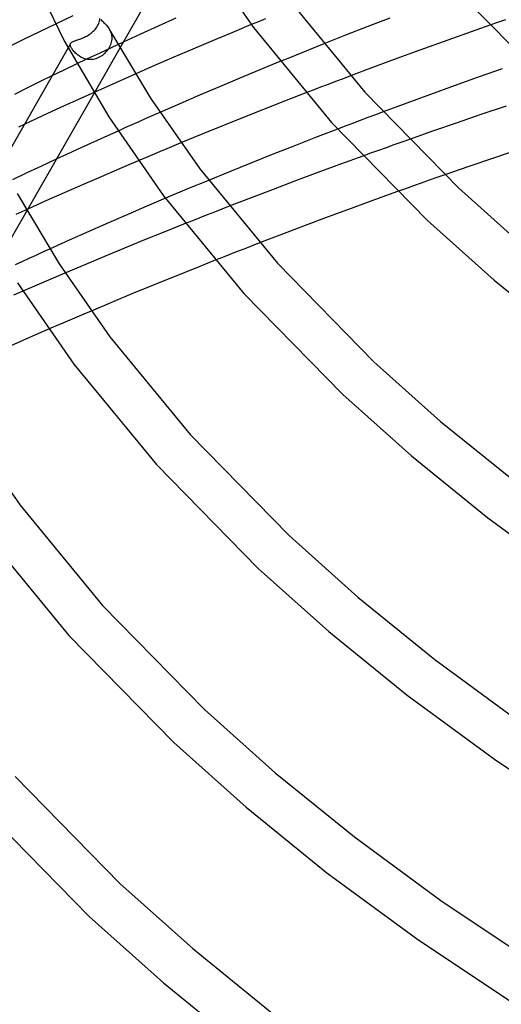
# Model space of a CAD drawing. Header units: millimetres. Extents: x -470 to 470, y -236 to 403.
# Tile 20 of 107: x -288 to -246, y 106 to 193. Entities that reach past the tile are written whole.
import ezdxf

# ---------------------------------------------------------------- set-up
doc = ezdxf.new("R2010")
doc.units = ezdxf.units.MM
doc.layers.add('HIDDEN', color=7, linetype='Continuous')
doc.layers.add('THICK', color=7, linetype='Continuous')

msp = doc.modelspace()

# ---------------------------------------------------------------- linework, layer by layer
at = {"layer": 'HIDDEN'}
for p, q in [((-283.539, 193.327), (-285.065, 192.603)), ((-281.166, 192.879), (-281.142, 192.987)), ((-281.142, 192.987), (-281.125, 193.095)), ((-266.443, 193.073), (-267.078, 192.813)), ((-245.166, 192.989), (-245.858, 192.749)), ((-281.714, 191.962), (-281.629, 192.047)), ((-281.629, 192.047), (-281.549, 192.138)), ((-281.549, 192.138), (-281.473, 192.234)), ((-281.473, 192.234), (-281.404, 192.335)), ((-281.404, 192.335), (-281.34, 192.442)), ((-281.34, 192.442), (-281.284, 192.551)), ((-281.284, 192.551), (-281.237, 192.66)), ((-281.237, 192.66), (-281.197, 192.77)), ((-281.197, 192.77), (-281.166, 192.879)), ((-280.274, 192.107), (-280.222, 192.005)), ((-267.078, 192.813), (-267.711, 192.553)), ((-245.858, 192.749), (-246.541, 192.51)), ((-283.286, 191.141), (-283.202, 191.17)), ((-283.202, 191.17), (-283.113, 191.2)), ((-283.113, 191.2), (-283.019, 191.232)), ((-283.019, 191.232), (-282.921, 191.267)), ((-282.921, 191.267), (-282.819, 191.305)), ((-282.819, 191.305), (-282.715, 191.346)), ((-282.715, 191.346), (-282.61, 191.391)), ((-282.61, 191.391), (-282.504, 191.438)), ((-282.504, 191.438), (-282.398, 191.49)), ((-282.398, 191.49), (-282.292, 191.545)), ((-282.292, 191.545), (-282.189, 191.605)), ((-282.189, 191.605), (-282.088, 191.668)), ((-282.088, 191.668), (-281.989, 191.735)), ((-281.989, 191.735), (-281.894, 191.806)), ((-281.894, 191.806), (-281.802, 191.881)), ((-281.802, 191.881), (-281.714, 191.962)), ((-280.222, 192.005), (-280.178, 191.902)), ((-280.178, 191.902), (-280.142, 191.798)), ((-280.142, 191.798), (-280.113, 191.693)), ((-280.113, 191.693), (-280.093, 191.587)), ((-280.082, 191.253), (-280.096, 191.134)), ((-280.093, 191.587), (-280.081, 191.48)), ((-280.077, 191.371), (-280.082, 191.253)), ((-280.081, 191.48), (-280.077, 191.371)), ((-283.731, 190.894), (-283.955, 190.502)), ((-283.758, 190.804), (-283.75, 190.847)), ((-283.757, 190.757), (-283.758, 190.804)), ((-283.748, 190.706), (-283.757, 190.757)), ((-283.75, 190.847), (-283.735, 190.887)), ((-283.732, 190.65), (-283.748, 190.706)), ((-283.735, 190.887), (-283.713, 190.92)), ((-283.708, 190.591), (-283.732, 190.65)), ((-283.713, 190.92), (-283.685, 190.951)), ((-283.677, 190.528), (-283.708, 190.591)), ((-283.685, 190.951), (-283.65, 190.98)), ((-283.64, 190.464), (-283.677, 190.528)), ((-283.65, 190.98), (-283.607, 191.008)), ((-283.596, 190.396), (-283.64, 190.464)), ((-283.607, 191.008), (-283.557, 191.035)), ((-283.546, 190.326), (-283.596, 190.396)), ((-283.557, 191.035), (-283.5, 191.061)), ((-283.49, 190.253), (-283.546, 190.326)), ((-283.5, 191.061), (-283.436, 191.087)), ((-283.436, 191.087), (-283.364, 191.113)), ((-283.364, 191.113), (-283.286, 191.141)), ((-279.359, 190.481), (-281.644, 186.486)), ((-280.13, 190.51), (-281.195, 190.01)), ((-280.45, 190.311), (-280.533, 190.203)), ((-280.374, 190.423), (-280.45, 190.311)), ((-280.307, 190.538), (-280.374, 190.423)), ((-280.247, 190.654), (-280.307, 190.538)), ((-280.196, 190.773), (-280.247, 190.654)), ((-280.153, 190.893), (-280.196, 190.773)), ((-280.12, 191.014), (-280.153, 190.893)), ((-279.057, 191.009), (-280.13, 190.51)), ((-280.096, 191.134), (-280.12, 191.014)), ((-262.583, 190.321), (-263.232, 190.06)), ((-261.932, 190.582), (-262.583, 190.321)), ((-261.279, 190.843), (-261.932, 190.582)), ((-283.428, 190.179), (-283.49, 190.253)), ((-283.359, 190.105), (-283.428, 190.179)), ((-283.285, 190.03), (-283.359, 190.105)), ((-282.251, 189.512), (-283.298, 189.014)), ((-283.204, 189.955), (-283.285, 190.03)), ((-283.118, 189.883), (-283.204, 189.955)), ((-283.026, 189.813), (-283.118, 189.883)), ((-282.928, 189.746), (-283.026, 189.813)), ((-282.824, 189.684), (-282.928, 189.746)), ((-282.715, 189.627), (-282.824, 189.684)), ((-282.602, 189.577), (-282.715, 189.627)), ((-282.485, 189.535), (-282.602, 189.577)), ((-282.364, 189.5), (-282.485, 189.535)), ((-282.239, 189.475), (-282.364, 189.5)), ((-281.195, 190.01), (-282.251, 189.512)), ((-282.112, 189.459), (-282.239, 189.475)), ((-281.985, 189.454), (-282.112, 189.459)), ((-281.858, 189.458), (-281.985, 189.454)), ((-281.731, 189.473), (-281.858, 189.458)), ((-281.604, 189.498), (-281.731, 189.473)), ((-281.48, 189.533), (-281.604, 189.498)), ((-281.359, 189.577), (-281.48, 189.533)), ((-281.242, 189.629), (-281.359, 189.577)), ((-281.129, 189.69), (-281.242, 189.629)), ((-281.019, 189.758), (-281.129, 189.69)), ((-280.913, 189.833), (-281.019, 189.758)), ((-280.811, 189.916), (-280.913, 189.833)), ((-280.714, 190.005), (-280.811, 189.916)), ((-280.621, 190.101), (-280.714, 190.005)), ((-280.533, 190.203), (-280.621, 190.101)), ((-264.521, 189.537), (-265.162, 189.275)), ((-263.878, 189.798), (-264.521, 189.537)), ((-263.232, 190.06), (-263.878, 189.798)), ((-283.298, 189.014), (-284.339, 188.515)), ((-284.339, 188.515), (-285.379, 188.013)), ((-277.991, 188.179), (-279.664, 187.44)), ((-259.567, 187.761), (-260.23, 187.509)), ((-258.902, 188.012), (-259.567, 187.761)), ((-279.664, 187.44), (-281.327, 186.698)), ((-261.553, 187.003), (-262.212, 186.75)), ((-260.892, 187.256), (-261.553, 187.003)), ((-260.23, 187.509), (-260.892, 187.256)), ((-282.976, 185.954), (-284.612, 185.209)), ((-281.327, 186.698), (-282.976, 185.954)), ((-262.212, 186.75), (-262.87, 186.496)), ((-284.612, 185.209), (-286.233, 184.463)), ((-286.233, 184.463), (-287.837, 183.717)), ((-277.052, 184.222), (-277.671, 183.948)), ((-276.431, 184.495), (-277.052, 184.222)), ((-275.81, 184.768), (-276.431, 184.495)), ((-257.372, 184.313), (-258.046, 184.058)), ((-256.697, 184.568), (-257.372, 184.313)), ((-256.021, 184.821), (-256.697, 184.568)), ((-278.905, 183.4), (-279.519, 183.125)), ((-278.289, 183.674), (-278.905, 183.4)), ((-277.671, 183.948), (-278.289, 183.674)), ((-259.39, 183.547), (-260.06, 183.29)), ((-258.718, 183.803), (-259.39, 183.547)), ((-258.046, 184.058), (-258.718, 183.803)), ((-274.578, 181.805), (-275.208, 181.543)), ((-273.947, 182.067), (-274.578, 181.805)), ((-255.745, 181.648), (-256.434, 181.4)), ((-255.055, 181.894), (-255.745, 181.648)), ((-254.365, 182.14), (-255.055, 181.894)), ((-253.675, 182.385), (-254.365, 182.14)), ((-277.097, 180.75), (-277.725, 180.484)), ((-276.468, 181.015), (-277.097, 180.75)), ((-275.838, 181.279), (-276.468, 181.015)), ((-275.208, 181.543), (-275.838, 181.279)), ((-257.123, 181.152), (-257.811, 180.903)), ((-256.434, 181.4), (-257.123, 181.152)), ((-286.305, 180.018), (-287.6, 179.409)), ((-284.996, 180.628), (-286.305, 180.018)), ((-287.6, 179.409), (-288.883, 178.8)), ((-251.239, 179.002), (-251.937, 178.757)), ((-250.536, 179.249), (-251.239, 179.002)), ((-272.776, 178.222), (-273.415, 177.957)), ((-272.136, 178.487), (-272.776, 178.222)), ((-271.493, 178.752), (-272.136, 178.487)), ((-253.332, 178.262), (-254.028, 178.013)), ((-252.634, 178.51), (-253.332, 178.262)), ((-251.937, 178.757), (-252.634, 178.51)), ((-274.683, 177.427), (-275.314, 177.162)), ((-274.05, 177.692), (-274.683, 177.427)), ((-273.415, 177.957), (-274.05, 177.692)), ((-254.028, 178.013), (-254.725, 177.764)), ((-269.666, 176.449), (-270.32, 176.194)), ((-287.619, 176.043), (-289.908, 172.043)), ((-287.528, 176.202), (-288.585, 175.725)), ((-271.624, 175.683), (-272.274, 175.427)), ((-270.973, 175.938), (-271.624, 175.683)), ((-270.32, 176.194), (-270.973, 175.938)), ((-272.921, 175.171), (-273.567, 174.914)), ((-272.274, 175.427), (-272.921, 175.171)), ((-267.626, 172.95), (-268.286, 172.693)), ((-266.965, 173.205), (-267.626, 172.95)), ((-286.825, 172.1), (-287.438, 171.821)), ((-286.209, 172.38), (-286.825, 172.1)), ((-285.592, 172.659), (-286.209, 172.38)), ((-269.6, 172.18), (-270.255, 171.923)), ((-268.944, 172.437), (-269.6, 172.18)), ((-268.286, 172.693), (-268.944, 172.437)), ((-288.049, 171.542), (-288.657, 171.263)), ((-287.438, 171.821), (-288.049, 171.542)), ((-270.255, 171.923), (-270.908, 171.666)), ((-284.85, 170.267), (-285.473, 170.001)), ((-284.226, 170.532), (-284.85, 170.267)), ((-286.717, 169.466), (-287.338, 169.198)), ((-286.096, 169.734), (-286.717, 169.466)), ((-285.473, 170.001), (-286.096, 169.734)), ((-287.338, 169.198), (-287.958, 168.929)), ((-282.546, 166.9), (-283.174, 166.633)), ((-281.918, 167.166), (-282.546, 166.9)), ((-284.428, 166.096), (-285.054, 165.827)), ((-283.802, 166.365), (-284.428, 166.096)), ((-283.174, 166.633), (-283.802, 166.365)), ((-285.054, 165.827), (-285.679, 165.558))]:
    msp.add_line(p, q, dxfattribs=at)
at = {"layer": 'THICK'}
for p, q in [((-273.38, 200.93), (-279.359, 190.481)), ((-272.233, 199.091), (-267.52, 192.297)), ((-252.85, 199.054), (-244.572, 190.603)), ((-287.849, 198.506), (-284.296, 191.133)), ((-264.32, 194.697), (-257.628, 186.563)), ((-281.058, 192.998), (-280.984, 192.933)), ((-280.984, 192.933), (-280.911, 192.867)), ((-274.407, 193.131), (-275.971, 192.425)), ((-255.41, 193.142), (-257.382, 192.379)), ((-285.065, 192.603), (-286.49, 191.919)), ((-280.911, 192.867), (-280.838, 192.799)), ((-280.838, 192.799), (-280.766, 192.729)), ((-280.766, 192.729), (-280.695, 192.657)), ((-280.695, 192.657), (-280.625, 192.584)), ((-280.625, 192.584), (-280.557, 192.508)), ((-280.557, 192.508), (-280.493, 192.43)), ((-280.493, 192.43), (-280.432, 192.352)), ((-280.432, 192.352), (-280.375, 192.272)), ((-280.375, 192.272), (-280.322, 192.19)), ((-280.322, 192.19), (-280.274, 192.107)), ((-280.275, 192.109), (-276.65, 186.047)), ((-275.971, 192.425), (-277.521, 191.717)), ((-267.711, 192.553), (-269.435, 191.839)), ((-267.52, 192.297), (-260.605, 183.891)), ((-257.382, 192.379), (-259.34, 191.612)), ((-246.541, 192.51), (-248.617, 191.779)), ((-287.913, 191.229), (-289.334, 190.534)), ((-286.49, 191.919), (-287.913, 191.229)), ((-277.521, 191.717), (-279.057, 191.009)), ((-269.435, 191.839), (-271.157, 191.119)), ((-259.34, 191.612), (-261.279, 190.843)), ((-248.617, 191.779), (-250.686, 191.04)), ((-283.955, 190.502), (-290.149, 179.677)), ((-284.296, 191.133), (-280.33, 184.375)), ((-272.875, 190.391), (-274.588, 189.659)), ((-271.157, 191.119), (-272.875, 190.391)), ((-252.751, 190.293), (-254.809, 189.539)), ((-250.686, 191.04), (-252.751, 190.293)), ((-274.588, 189.659), (-276.294, 188.921)), ((-254.809, 189.539), (-256.861, 188.778)), ((-276.294, 188.921), (-277.991, 188.179)), ((-266.949, 188.54), (-268.731, 187.799)), ((-265.162, 189.275), (-266.949, 188.54)), ((-256.861, 188.778), (-258.902, 188.012)), ((-245.471, 188.647), (-247.591, 187.898)), ((-285.379, 188.013), (-286.494, 187.471)), ((-268.731, 187.799), (-270.51, 187.05)), ((-247.591, 187.898), (-249.707, 187.141)), ((-287.606, 186.926), (-288.716, 186.377)), ((-286.494, 187.471), (-287.606, 186.926)), ((-270.51, 187.05), (-272.284, 186.294)), ((-249.707, 187.141), (-251.818, 186.375)), ((-281.644, 186.486), (-287.619, 176.043)), ((-276.65, 186.047), (-272.279, 179.781)), ((-272.284, 186.294), (-274.051, 185.534)), ((-262.87, 186.496), (-264.757, 185.763)), ((-257.628, 186.563), (-249.336, 178.098)), ((-251.818, 186.375), (-253.923, 185.602)), ((-274.051, 185.534), (-275.81, 184.768)), ((-264.757, 185.763), (-266.629, 185.027)), ((-253.923, 185.602), (-256.021, 184.821)), ((-245.11, 185.332), (-247.356, 184.575)), ((-280.33, 184.375), (-275.479, 177.381)), ((-268.485, 184.288), (-270.324, 183.549)), ((-266.629, 185.027), (-268.485, 184.288)), ((-247.356, 184.575), (-249.536, 183.83)), ((-287.837, 183.717), (-288.352, 183.476)), ((-270.324, 183.549), (-272.145, 182.808)), ((-260.605, 183.891), (-252.075, 175.182)), ((-249.536, 183.83), (-251.641, 183.1)), ((-280.443, 182.71), (-281.363, 182.294)), ((-279.519, 183.125), (-280.443, 182.71)), ((-272.145, 182.808), (-273.947, 182.067)), ((-262.002, 182.541), (-263.931, 181.789)), ((-260.06, 183.29), (-262.002, 182.541)), ((-251.641, 183.1), (-253.675, 182.385)), ((-282.279, 181.878), (-283.19, 181.461)), ((-281.363, 182.294), (-282.279, 181.878)), ((-263.931, 181.789), (-265.846, 181.033)), ((-284.095, 181.044), (-284.996, 180.628)), ((-283.19, 181.461), (-284.095, 181.044)), ((-265.846, 181.033), (-267.745, 180.274)), ((-257.811, 180.903), (-259.808, 180.174)), ((-246.24, 180.729), (-248.428, 179.98)), ((-243.98, 181.492), (-246.24, 180.729)), ((-277.725, 180.484), (-279.377, 179.78)), ((-267.745, 180.274), (-269.628, 179.514)), ((-259.808, 180.174), (-261.799, 179.438)), ((-248.428, 179.98), (-250.536, 179.249)), ((-281.023, 179.072), (-282.663, 178.359)), ((-279.377, 179.78), (-281.023, 179.072)), ((-272.279, 179.781), (-265.383, 171.399)), ((-269.628, 179.514), (-271.493, 178.752)), ((-261.799, 179.438), (-263.782, 178.698)), ((-282.663, 178.359), (-284.294, 177.643)), ((-263.782, 178.698), (-265.755, 177.952)), ((-249.336, 178.098), (-243.586, 172.959)), ((-288.478, 177.573), (-284.755, 171.341)), ((-284.294, 177.643), (-285.917, 176.924)), ((-275.479, 177.381), (-268.36, 168.728)), ((-267.716, 177.202), (-269.666, 176.449)), ((-265.755, 177.952), (-267.716, 177.202)), ((-254.725, 177.764), (-256.785, 177.019)), ((-285.917, 176.924), (-287.528, 176.202)), ((-276.969, 176.459), (-278.66, 175.731)), ((-275.314, 177.162), (-276.969, 176.459)), ((-256.785, 177.019), (-258.84, 176.268)), ((-278.66, 175.731), (-280.376, 174.983)), ((-260.886, 175.51), (-262.924, 174.747)), ((-258.84, 176.268), (-260.886, 175.51)), ((-280.376, 174.983), (-282.11, 174.218)), ((-273.567, 174.914), (-275.377, 174.19)), ((-262.924, 174.747), (-264.951, 173.978)), ((-252.075, 175.182), (-246.179, 169.913)), ((-282.11, 174.218), (-283.852, 173.442)), ((-275.377, 174.19), (-277.17, 173.465)), ((-264.951, 173.978), (-266.965, 173.205)), ((-283.852, 173.442), (-285.592, 172.659)), ((-277.17, 173.465), (-278.945, 172.74)), ((-280.708, 172.011), (-282.469, 171.275)), ((-278.945, 172.74), (-280.708, 172.011)), ((-284.755, 171.341), (-280.238, 164.866)), ((-282.469, 171.275), (-284.226, 170.532)), ((-270.908, 171.666), (-272.781, 170.921)), ((-265.383, 171.399), (-256.84, 162.677)), ((-272.781, 170.921), (-274.638, 170.176)), ((-288.428, 169.659), (-283.438, 162.466)), ((-276.475, 169.429), (-278.294, 168.681)), ((-274.638, 170.176), (-276.475, 169.429)), ((-246.179, 169.913), (-239.599, 164.581)), ((-287.958, 168.929), (-288.795, 168.565)), ((-278.294, 168.681), (-280.107, 167.927)), ((-268.36, 168.728), (-259.579, 159.762)), ((-280.107, 167.927), (-281.918, 167.166)), ((-285.679, 165.558), (-287.359, 164.827)), ((-287.359, 164.827), (-289.031, 164.093)), ((-280.238, 164.866), (-273.138, 156.236)), ((-283.438, 162.466), (-276.116, 153.565)), ((-256.84, 162.677), (-250.916, 157.383)), ((-259.579, 159.762), (-253.508, 154.337)), ((-250.916, 157.383), (-244.289, 152.014)), ((-292.849, 156.62), (-288.197, 149.95)), ((-273.138, 156.236), (-264.343, 147.257)), ((-253.508, 154.337), (-246.733, 148.847)), ((-276.116, 153.565), (-267.082, 144.342)), ((-288.197, 149.95), (-280.894, 141.073)), ((-246.733, 148.847), (-239.229, 143.331)), ((-291.397, 147.55), (-283.871, 138.402)), ((-264.343, 147.257), (-258.245, 141.807)), ((-267.082, 144.342), (-260.838, 138.761)), ((-258.245, 141.807), (-251.424, 136.28)), ((-280.894, 141.073), (-271.847, 131.837)), ((-283.871, 138.402), (-274.586, 128.922)), ((-260.838, 138.761), (-253.868, 133.114)), ((-251.424, 136.28), (-243.853, 130.715)), ((-253.868, 133.114), (-246.148, 127.439)), ((-271.847, 131.837), (-265.574, 126.231)), ((-274.586, 128.922), (-268.167, 123.185)), ((-246.148, 127.439), (-237.649, 121.769)), ((-288.649, 125.91), (-279.35, 116.417)), ((-265.574, 126.231), (-258.558, 120.546)), ((-291.626, 123.239), (-282.089, 113.502)), ((-268.167, 123.185), (-261.003, 117.38)), ((-258.558, 120.546), (-250.771, 114.822)), ((-261.003, 117.38), (-253.067, 111.546)), ((-279.35, 116.417), (-272.903, 110.655)), ((-250.771, 114.822), (-242.184, 109.094)), ((-282.089, 113.502), (-275.496, 107.609)), ((-253.067, 111.546), (-244.33, 105.718)), ((-272.903, 110.655), (-265.693, 104.813)), ((-275.496, 107.609), (-268.137, 101.647))]:
    msp.add_line(p, q, dxfattribs=at)

doc.saveas('drawing.dxf')
